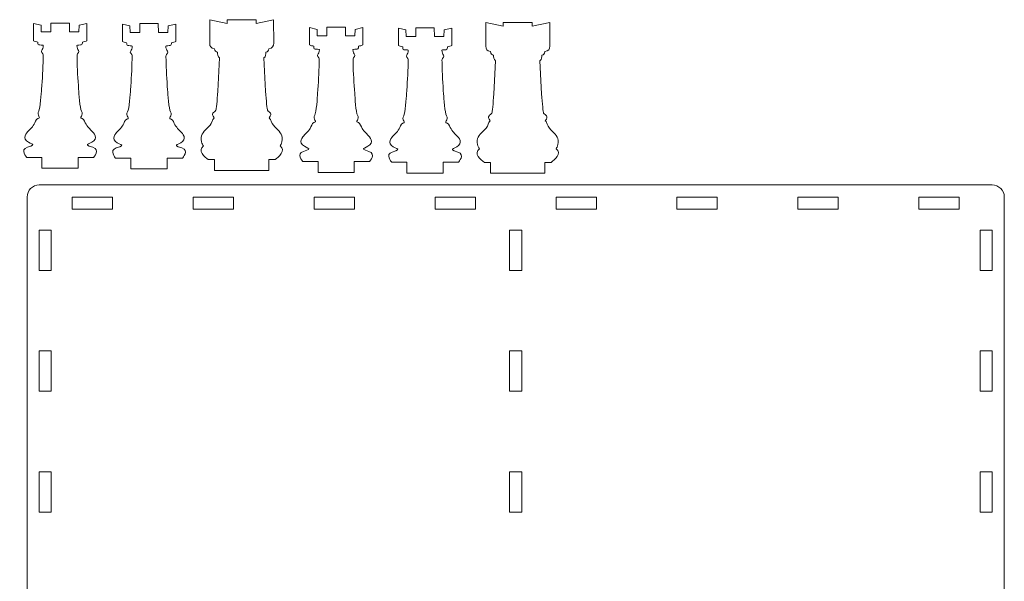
# Model space of a CAD drawing. Header units: centimetres. Extents: x -35.3 to 32, y -35 to 36.2.
# Tile 22 of 54: x -35.3 to -10.9, y 21.1 to 35. Entities that reach past the tile are written whole.
import ezdxf

# ---------------------------------------------------------------- set-up
doc = ezdxf.new("R2010")
doc.units = ezdxf.units.CM
doc.header["$MEASUREMENT"] = 0
doc.layers.add('Layer 1', color=7, linetype='Continuous')

msp = doc.modelspace()

# ---------------------------------------------------------------- linework, layer by layer
at = {"layer": 'Layer 1', "lineweight": 9}
for points, knots in [([(-35.11033, 31.60344), (-35.11425, 31.60561), (-35.28484, 31.79616), (-35.09522, 31.85459), (-35.09522, 31.85459), (-34.78928, 31.94675), (-35.08542, 31.91863), (-35.14805, 32.05944), (-35.14805, 32.05944), (-35.17191, 32.11311), (-35.14212, 32.17047), (-35.10971, 32.21323), (-35.10971, 32.21323), (-35.0514, 32.29016), (-34.97899, 32.33891), (-34.92605, 32.42692), (-34.92605, 32.42692), (-34.90048, 32.46954), (-34.88364, 32.55315), (-34.83349, 32.56857), (-34.83349, 32.56857), (-34.78949, 32.58222), (-34.7883, 32.58852), (-34.80922, 32.62752), (-34.80922, 32.62752), (-34.82712, 32.66186), (-34.84691, 32.7026), (-34.8131, 32.75402), (-34.8131, 32.75402), (-34.77335, 32.81453), (-34.74871, 33.20333), (-34.74198, 33.29465), (-34.74198, 33.29465), (-34.72339, 33.54692), (-34.70725, 33.80387), (-34.70391, 34.05652), (-34.70391, 34.05652), (-34.7034, 34.0957), (-34.69686, 34.16253), (-34.71308, 34.17838), (-34.71308, 34.17838), (-34.79724, 34.26331), (-34.69896, 34.2448), (-34.69902, 34.38204), (-34.69902, 34.38204), (-34.69902, 34.39005), (-34.79454, 34.39502), (-34.80664, 34.39516), (-34.80664, 34.39516), (-34.83684, 34.39545), (-34.8374, 34.44569), (-34.83781, 34.46764), (-34.83781, 34.46764), (-34.86255, 34.47224), (-34.933, 34.47971), (-34.94467, 34.50081), (-34.94467, 34.50081), (-34.94385, 34.64358), (-34.94356, 34.78638), (-34.94304, 34.92915), (-34.94304, 34.92915), (-34.94304, 34.92915), (-34.7557, 34.88363), (-34.7557, 34.88363), (-34.7557, 34.88363), (-34.7557, 34.88363), (-34.75005, 34.72405), (-34.75005, 34.72405), (-34.75005, 34.72405), (-34.75005, 34.72405), (-34.51446, 34.72426), (-34.51446, 34.72426), (-34.51446, 34.72426), (-34.51446, 34.72426), (-34.51197, 34.94009), (-34.51197, 34.94009), (-34.51197, 34.94009), (-34.51197, 34.94009), (-34.05267, 34.94009), (-34.05267, 34.94009), (-34.05267, 34.94009), (-34.05267, 34.94009), (-34.05018, 34.72426), (-34.05018, 34.72426), (-34.05018, 34.72426), (-34.05018, 34.72426), (-33.81459, 34.72405), (-33.81459, 34.72405), (-33.81459, 34.72405), (-33.81459, 34.72405), (-33.80894, 34.88363), (-33.80894, 34.88363), (-33.80894, 34.88363), (-33.80894, 34.88363), (-33.62159, 34.92915), (-33.62159, 34.92915), (-33.62159, 34.92915), (-33.62108, 34.78638), (-33.62079, 34.64358), (-33.61996, 34.50081), (-33.61996, 34.50081), (-33.63164, 34.47971), (-33.70209, 34.47224), (-33.72683, 34.46764), (-33.72683, 34.46764), (-33.72723, 34.44569), (-33.72779, 34.39545), (-33.758, 34.39516), (-33.758, 34.39516), (-33.77009, 34.39502), (-33.86562, 34.39005), (-33.86562, 34.38204), (-33.86562, 34.38204), (-33.86567, 34.2448), (-33.76739, 34.26331), (-33.85156, 34.17838), (-33.85156, 34.17838), (-33.86778, 34.16253), (-33.86124, 34.0957), (-33.86072, 34.05652), (-33.86072, 34.05652), (-33.85738, 33.80387), (-33.84125, 33.54692), (-33.82266, 33.29465), (-33.82266, 33.29465), (-33.81593, 33.20333), (-33.79129, 32.81453), (-33.75153, 32.75402), (-33.75153, 32.75402), (-33.71773, 32.7026), (-33.73751, 32.66186), (-33.75541, 32.62752), (-33.75541, 32.62752), (-33.77634, 32.58852), (-33.77515, 32.58222), (-33.73115, 32.56857), (-33.73115, 32.56857), (-33.681, 32.55315), (-33.66415, 32.46954), (-33.63858, 32.42692), (-33.63858, 32.42692), (-33.58565, 32.33891), (-33.51323, 32.29016), (-33.45493, 32.21323), (-33.45493, 32.21323), (-33.42252, 32.17047), (-33.39273, 32.11311), (-33.41659, 32.05944), (-33.41659, 32.05944), (-33.47922, 31.91863), (-33.77536, 31.94675), (-33.46942, 31.85459), (-33.46942, 31.85459), (-33.28143, 31.79096), (-33.45038, 31.60561), (-33.45429, 31.60344), (-33.45429, 31.60344), (-33.45429, 31.60344), (-33.83231, 31.60344), (-33.83231, 31.60344), (-33.83231, 31.60344), (-33.83231, 31.60344), (-33.83231, 31.33344), (-33.83231, 31.33344), (-33.83231, 31.33344), (-33.83231, 31.33344), (-34.73231, 31.33344), (-34.73231, 31.33344), (-34.73231, 31.33344), (-34.73231, 31.33344), (-34.73231, 31.60344), (-34.73231, 31.60344), (-34.73231, 31.60344), (-34.73231, 31.60344), (-35.11033, 31.60344), (-35.11033, 31.60344)], [0, 0, 0, 0, 0.02222222, 0.02222222, 0.02222222, 0.02222222, 0.04444444, 0.04444444, 0.04444444, 0.04444444, 0.06666667, 0.06666667, 0.06666667, 0.06666667, 0.08888889, 0.08888889, 0.08888889, 0.08888889, 0.11111111, 0.11111111, 0.11111111, 0.11111111, 0.13333333, 0.13333333, 0.13333333, 0.13333333, 0.15555556, 0.15555556, 0.15555556, 0.15555556, 0.17777778, 0.17777778, 0.17777778, 0.17777778, 0.2, 0.2, 0.2, 0.2, 0.22222222, 0.22222222, 0.22222222, 0.22222222, 0.24444444, 0.24444444, 0.24444444, 0.24444444, 0.26666667, 0.26666667, 0.26666667, 0.26666667, 0.28888889, 0.28888889, 0.28888889, 0.28888889, 0.31111111, 0.31111111, 0.31111111, 0.31111111, 0.33333333, 0.33333333, 0.33333333, 0.33333333, 0.35555556, 0.35555556, 0.35555556, 0.35555556, 0.37777778, 0.37777778, 0.37777778, 0.37777778, 0.4, 0.4, 0.4, 0.4, 0.42222222, 0.42222222, 0.42222222, 0.42222222, 0.44444444, 0.44444444, 0.44444444, 0.44444444, 0.46666667, 0.46666667, 0.46666667, 0.46666667, 0.48888889, 0.48888889, 0.48888889, 0.48888889, 0.51111111, 0.51111111, 0.51111111, 0.51111111, 0.53333333, 0.53333333, 0.53333333, 0.53333333, 0.55555556, 0.55555556, 0.55555556, 0.55555556, 0.57777778, 0.57777778, 0.57777778, 0.57777778, 0.6, 0.6, 0.6, 0.6, 0.62222222, 0.62222222, 0.62222222, 0.62222222, 0.64444444, 0.64444444, 0.64444444, 0.64444444, 0.66666667, 0.66666667, 0.66666667, 0.66666667, 0.68888889, 0.68888889, 0.68888889, 0.68888889, 0.71111111, 0.71111111, 0.71111111, 0.71111111, 0.73333333, 0.73333333, 0.73333333, 0.73333333, 0.75555556, 0.75555556, 0.75555556, 0.75555556, 0.77777778, 0.77777778, 0.77777778, 0.77777778, 0.8, 0.8, 0.8, 0.8, 0.82222222, 0.82222222, 0.82222222, 0.82222222, 0.84444444, 0.84444444, 0.84444444, 0.84444444, 0.86666667, 0.86666667, 0.86666667, 0.86666667, 0.88888889, 0.88888889, 0.88888889, 0.88888889, 0.91111111, 0.91111111, 0.91111111, 0.91111111, 0.93333333, 0.93333333, 0.93333333, 0.93333333, 0.95555556, 0.95555556, 0.95555556, 0.95555556, 1, 1, 1, 1]), ([(-30.72781, 31.89084), (-30.74677, 31.91468), (-30.76246, 31.94692), (-30.77392, 31.9943), (-30.77392, 31.9943), (-30.81183, 32.15094), (-30.73297, 32.22872), (-30.64035, 32.32004), (-30.64035, 32.32004), (-30.58357, 32.37603), (-30.53449, 32.42498), (-30.50808, 32.50193), (-30.50808, 32.50193), (-30.49742, 32.53299), (-30.48974, 32.55531), (-30.46138, 32.58394), (-30.46138, 32.58394), (-30.55253, 32.71492), (-30.4602, 32.71183), (-30.41887, 32.77491), (-30.41887, 32.77491), (-30.40715, 32.79274), (-30.38779, 33.00447), (-30.3695, 33.25237), (-30.3695, 33.25237), (-30.3695, 33.25237), (-30.32984, 34.07421), (-30.32984, 34.07421), (-30.32984, 34.07421), (-30.37304, 34.11193), (-30.37891, 34.16125), (-30.37832, 34.21578), (-30.37832, 34.21578), (-30.41852, 34.22297), (-30.4419, 34.24325), (-30.45409, 34.30271), (-30.45409, 34.30271), (-30.53965, 34.3164), (-30.56879, 34.35579), (-30.57223, 34.43807), (-30.57223, 34.43807), (-30.57223, 34.43807), (-30.57, 35.02248), (-30.57, 35.02248), (-30.57, 35.02248), (-30.57, 35.02248), (-30.13802, 34.92907), (-30.13802, 34.92907), (-30.13802, 34.92907), (-30.13802, 34.92907), (-30.13797, 35.02106), (-30.13797, 35.02106), (-30.13797, 35.02106), (-30.13797, 35.02106), (-29.41758, 35.02106), (-29.41758, 35.02106), (-29.41758, 35.02106), (-29.41758, 35.02106), (-29.41753, 34.92907), (-29.41753, 34.92907), (-29.41753, 34.92907), (-29.41753, 34.92907), (-28.98556, 35.02248), (-28.98556, 35.02248), (-28.98556, 35.02248), (-28.98556, 35.02248), (-28.98333, 34.43807), (-28.98333, 34.43807), (-28.98333, 34.43807), (-28.98301, 34.36441), (-29.01602, 34.31638), (-29.10146, 34.30271), (-29.10146, 34.30271), (-29.11364, 34.24325), (-29.13702, 34.22298), (-29.17723, 34.21578), (-29.17723, 34.21578), (-29.17665, 34.16125), (-29.1825, 34.11192), (-29.22572, 34.07421), (-29.22572, 34.07421), (-29.22572, 34.07421), (-29.18605, 33.25237), (-29.18605, 33.25237), (-29.18605, 33.25237), (-29.16776, 33.00447), (-29.1484, 32.79274), (-29.13668, 32.77491), (-29.13668, 32.77491), (-29.09552, 32.71192), (-29.00296, 32.71502), (-29.09417, 32.58394), (-29.09417, 32.58394), (-29.06581, 32.55531), (-29.05814, 32.53299), (-29.04747, 32.50193), (-29.04747, 32.50193), (-29.02106, 32.42498), (-28.97198, 32.37603), (-28.9152, 32.32004), (-28.9152, 32.32004), (-28.82258, 32.22872), (-28.74372, 32.15094), (-28.78163, 31.9943), (-28.78163, 31.9943), (-28.79309, 31.94692), (-28.80877, 31.91468), (-28.82774, 31.89084), (-28.82774, 31.89084), (-28.67308, 31.77522), (-28.85808, 31.60923), (-28.94976, 31.55221), (-28.94976, 31.55221), (-28.94976, 31.55221), (-29.10278, 31.55221), (-29.10278, 31.55221), (-29.10278, 31.55221), (-29.10278, 31.55221), (-29.10278, 31.2822), (-29.10278, 31.2822), (-29.10278, 31.2822), (-29.10278, 31.2822), (-30.45278, 31.2822), (-30.45278, 31.2822), (-30.45278, 31.2822), (-30.45278, 31.2822), (-30.45278, 31.55221), (-30.45278, 31.55221), (-30.45278, 31.55221), (-30.45278, 31.55221), (-30.60579, 31.55221), (-30.60579, 31.55221), (-30.60579, 31.55221), (-30.6975, 31.60927), (-30.88226, 31.7754), (-30.72781, 31.89084)], [0, 0, 0, 0, 0.02857143, 0.02857143, 0.02857143, 0.02857143, 0.05714286, 0.05714286, 0.05714286, 0.05714286, 0.08571429, 0.08571429, 0.08571429, 0.08571429, 0.11428571, 0.11428571, 0.11428571, 0.11428571, 0.14285714, 0.14285714, 0.14285714, 0.14285714, 0.17142857, 0.17142857, 0.17142857, 0.17142857, 0.2, 0.2, 0.2, 0.2, 0.22857143, 0.22857143, 0.22857143, 0.22857143, 0.25714286, 0.25714286, 0.25714286, 0.25714286, 0.28571429, 0.28571429, 0.28571429, 0.28571429, 0.31428571, 0.31428571, 0.31428571, 0.31428571, 0.34285714, 0.34285714, 0.34285714, 0.34285714, 0.37142857, 0.37142857, 0.37142857, 0.37142857, 0.4, 0.4, 0.4, 0.4, 0.42857143, 0.42857143, 0.42857143, 0.42857143, 0.45714286, 0.45714286, 0.45714286, 0.45714286, 0.48571429, 0.48571429, 0.48571429, 0.48571429, 0.51428571, 0.51428571, 0.51428571, 0.51428571, 0.54285714, 0.54285714, 0.54285714, 0.54285714, 0.57142857, 0.57142857, 0.57142857, 0.57142857, 0.6, 0.6, 0.6, 0.6, 0.62857143, 0.62857143, 0.62857143, 0.62857143, 0.65714286, 0.65714286, 0.65714286, 0.65714286, 0.68571429, 0.68571429, 0.68571429, 0.68571429, 0.71428571, 0.71428571, 0.71428571, 0.71428571, 0.74285714, 0.74285714, 0.74285714, 0.74285714, 0.77142857, 0.77142857, 0.77142857, 0.77142857, 0.8, 0.8, 0.8, 0.8, 0.82857143, 0.82857143, 0.82857143, 0.82857143, 0.85714286, 0.85714286, 0.85714286, 0.85714286, 0.88571429, 0.88571429, 0.88571429, 0.88571429, 0.91428571, 0.91428571, 0.91428571, 0.91428571, 0.94285714, 0.94285714, 0.94285714, 0.94285714, 1, 1, 1, 1]), ([(-23.88062, 31.81986), (-23.89958, 31.8437), (-23.91527, 31.87594), (-23.92673, 31.92332), (-23.92673, 31.92332), (-23.96464, 32.07996), (-23.88578, 32.15774), (-23.79316, 32.24906), (-23.79316, 32.24906), (-23.73638, 32.30505), (-23.6873, 32.354), (-23.66089, 32.43095), (-23.66089, 32.43095), (-23.65023, 32.46201), (-23.64255, 32.48433), (-23.61419, 32.51296), (-23.61419, 32.51296), (-23.70534, 32.64394), (-23.61301, 32.64085), (-23.57168, 32.70393), (-23.57168, 32.70393), (-23.55996, 32.72176), (-23.5406, 32.93349), (-23.52231, 33.18139), (-23.52231, 33.18139), (-23.52231, 33.18139), (-23.48265, 34.00323), (-23.48265, 34.00323), (-23.48265, 34.00323), (-23.52585, 34.04095), (-23.53172, 34.09027), (-23.53113, 34.1448), (-23.53113, 34.1448), (-23.57133, 34.15199), (-23.59471, 34.17227), (-23.6069, 34.23173), (-23.6069, 34.23173), (-23.69246, 34.24542), (-23.7216, 34.28481), (-23.72504, 34.36709), (-23.72504, 34.36709), (-23.72504, 34.36709), (-23.72281, 34.9515), (-23.72281, 34.9515), (-23.72281, 34.9515), (-23.72281, 34.9515), (-23.29083, 34.85809), (-23.29083, 34.85809), (-23.29083, 34.85809), (-23.29083, 34.85809), (-23.29078, 34.95008), (-23.29078, 34.95008), (-23.29078, 34.95008), (-23.29078, 34.95008), (-22.57039, 34.95008), (-22.57039, 34.95008), (-22.57039, 34.95008), (-22.57039, 34.95008), (-22.57034, 34.85809), (-22.57034, 34.85809), (-22.57034, 34.85809), (-22.57034, 34.85809), (-22.13837, 34.9515), (-22.13837, 34.9515), (-22.13837, 34.9515), (-22.13837, 34.9515), (-22.13614, 34.36709), (-22.13614, 34.36709), (-22.13614, 34.36709), (-22.13582, 34.29343), (-22.16883, 34.2454), (-22.25427, 34.23173), (-22.25427, 34.23173), (-22.26645, 34.17227), (-22.28983, 34.152), (-22.33004, 34.1448), (-22.33004, 34.1448), (-22.32946, 34.09027), (-22.33531, 34.04094), (-22.37853, 34.00323), (-22.37853, 34.00323), (-22.37853, 34.00323), (-22.33886, 33.18139), (-22.33886, 33.18139), (-22.33886, 33.18139), (-22.32057, 32.93349), (-22.30121, 32.72176), (-22.28949, 32.70393), (-22.28949, 32.70393), (-22.24833, 32.64094), (-22.15577, 32.64404), (-22.24698, 32.51296), (-22.24698, 32.51296), (-22.21862, 32.48433), (-22.21095, 32.46201), (-22.20028, 32.43095), (-22.20028, 32.43095), (-22.17387, 32.354), (-22.12479, 32.30505), (-22.06801, 32.24906), (-22.06801, 32.24906), (-21.97539, 32.15774), (-21.89653, 32.07996), (-21.93444, 31.92332), (-21.93444, 31.92332), (-21.9459, 31.87594), (-21.96158, 31.8437), (-21.98055, 31.81986), (-21.98055, 31.81986), (-21.82589, 31.70424), (-22.01089, 31.53825), (-22.10257, 31.48123), (-22.10257, 31.48123), (-22.10257, 31.48123), (-22.25559, 31.48123), (-22.25559, 31.48123), (-22.25559, 31.48123), (-22.25559, 31.48123), (-22.25559, 31.21122), (-22.25559, 31.21122), (-22.25559, 31.21122), (-22.25559, 31.21122), (-23.60559, 31.21122), (-23.60559, 31.21122), (-23.60559, 31.21122), (-23.60559, 31.21122), (-23.60559, 31.48123), (-23.60559, 31.48123), (-23.60559, 31.48123), (-23.60559, 31.48123), (-23.7586, 31.48123), (-23.7586, 31.48123), (-23.7586, 31.48123), (-23.85031, 31.53829), (-24.03507, 31.70442), (-23.88062, 31.81986)], [0, 0, 0, 0, 0.02857143, 0.02857143, 0.02857143, 0.02857143, 0.05714286, 0.05714286, 0.05714286, 0.05714286, 0.08571429, 0.08571429, 0.08571429, 0.08571429, 0.11428571, 0.11428571, 0.11428571, 0.11428571, 0.14285714, 0.14285714, 0.14285714, 0.14285714, 0.17142857, 0.17142857, 0.17142857, 0.17142857, 0.2, 0.2, 0.2, 0.2, 0.22857143, 0.22857143, 0.22857143, 0.22857143, 0.25714286, 0.25714286, 0.25714286, 0.25714286, 0.28571429, 0.28571429, 0.28571429, 0.28571429, 0.31428571, 0.31428571, 0.31428571, 0.31428571, 0.34285714, 0.34285714, 0.34285714, 0.34285714, 0.37142857, 0.37142857, 0.37142857, 0.37142857, 0.4, 0.4, 0.4, 0.4, 0.42857143, 0.42857143, 0.42857143, 0.42857143, 0.45714286, 0.45714286, 0.45714286, 0.45714286, 0.48571429, 0.48571429, 0.48571429, 0.48571429, 0.51428571, 0.51428571, 0.51428571, 0.51428571, 0.54285714, 0.54285714, 0.54285714, 0.54285714, 0.57142857, 0.57142857, 0.57142857, 0.57142857, 0.6, 0.6, 0.6, 0.6, 0.62857143, 0.62857143, 0.62857143, 0.62857143, 0.65714286, 0.65714286, 0.65714286, 0.65714286, 0.68571429, 0.68571429, 0.68571429, 0.68571429, 0.71428571, 0.71428571, 0.71428571, 0.71428571, 0.74285714, 0.74285714, 0.74285714, 0.74285714, 0.77142857, 0.77142857, 0.77142857, 0.77142857, 0.8, 0.8, 0.8, 0.8, 0.82857143, 0.82857143, 0.82857143, 0.82857143, 0.85714286, 0.85714286, 0.85714286, 0.85714286, 0.88571429, 0.88571429, 0.88571429, 0.88571429, 0.91428571, 0.91428571, 0.91428571, 0.91428571, 0.94285714, 0.94285714, 0.94285714, 0.94285714, 1, 1, 1, 1]), ([(-32.90436, 31.58753), (-32.90828, 31.5897), (-33.07887, 31.78025), (-32.88925, 31.83868), (-32.88925, 31.83868), (-32.58331, 31.93083), (-32.87944, 31.90272), (-32.94208, 32.04353), (-32.94208, 32.04353), (-32.96593, 32.0972), (-32.93614, 32.15456), (-32.90374, 32.19731), (-32.90374, 32.19731), (-32.84543, 32.27425), (-32.77302, 32.323), (-32.72008, 32.41101), (-32.72008, 32.41101), (-32.69451, 32.45363), (-32.67766, 32.53724), (-32.62752, 32.55266), (-32.62752, 32.55266), (-32.58352, 32.56631), (-32.58233, 32.57261), (-32.60325, 32.61161), (-32.60325, 32.61161), (-32.62115, 32.64595), (-32.64094, 32.68669), (-32.60713, 32.73811), (-32.60713, 32.73811), (-32.56738, 32.79861), (-32.54274, 33.18742), (-32.536, 33.27874), (-32.536, 33.27874), (-32.51742, 33.53101), (-32.50128, 33.78796), (-32.49794, 34.04061), (-32.49794, 34.04061), (-32.49743, 34.07979), (-32.49089, 34.14661), (-32.50711, 34.16246), (-32.50711, 34.16246), (-32.59127, 34.2474), (-32.49299, 34.22889), (-32.49305, 34.36612), (-32.49305, 34.36612), (-32.49305, 34.37413), (-32.58857, 34.37911), (-32.60067, 34.37925), (-32.60067, 34.37925), (-32.63087, 34.37953), (-32.63143, 34.42978), (-32.63184, 34.45172), (-32.63184, 34.45172), (-32.65658, 34.45633), (-32.72703, 34.4638), (-32.7387, 34.4849), (-32.7387, 34.4849), (-32.73787, 34.62766), (-32.73759, 34.77047), (-32.73707, 34.91323), (-32.73707, 34.91323), (-32.73707, 34.91323), (-32.54973, 34.86772), (-32.54973, 34.86772), (-32.54973, 34.86772), (-32.54973, 34.86772), (-32.54408, 34.70813), (-32.54408, 34.70813), (-32.54408, 34.70813), (-32.54408, 34.70813), (-32.30848, 34.70835), (-32.30848, 34.70835), (-32.30848, 34.70835), (-32.30848, 34.70835), (-32.306, 34.92418), (-32.306, 34.92418), (-32.306, 34.92418), (-32.306, 34.92418), (-31.84669, 34.92418), (-31.84669, 34.92418), (-31.84669, 34.92418), (-31.84669, 34.92418), (-31.84421, 34.70835), (-31.84421, 34.70835), (-31.84421, 34.70835), (-31.84421, 34.70835), (-31.60862, 34.70813), (-31.60862, 34.70813), (-31.60862, 34.70813), (-31.60862, 34.70813), (-31.60297, 34.86772), (-31.60297, 34.86772), (-31.60297, 34.86772), (-31.60297, 34.86772), (-31.41562, 34.91323), (-31.41562, 34.91323), (-31.41562, 34.91323), (-31.41511, 34.77047), (-31.41482, 34.62766), (-31.41399, 34.4849), (-31.41399, 34.4849), (-31.42567, 34.4638), (-31.49612, 34.45633), (-31.52086, 34.45172), (-31.52086, 34.45172), (-31.52126, 34.42978), (-31.52182, 34.37953), (-31.55203, 34.37925), (-31.55203, 34.37925), (-31.56412, 34.37911), (-31.65965, 34.37413), (-31.65965, 34.36612), (-31.65965, 34.36612), (-31.6597, 34.22889), (-31.56142, 34.2474), (-31.64559, 34.16246), (-31.64559, 34.16246), (-31.66181, 34.14661), (-31.65526, 34.07979), (-31.65475, 34.04061), (-31.65475, 34.04061), (-31.65141, 33.78796), (-31.63528, 33.53101), (-31.61669, 33.27874), (-31.61669, 33.27874), (-31.60996, 33.18742), (-31.58532, 32.79861), (-31.54556, 32.73811), (-31.54556, 32.73811), (-31.51176, 32.68669), (-31.53154, 32.64595), (-31.54944, 32.61161), (-31.54944, 32.61161), (-31.57037, 32.57261), (-31.56918, 32.56631), (-31.52518, 32.55266), (-31.52518, 32.55266), (-31.47503, 32.53724), (-31.45818, 32.45363), (-31.43261, 32.41101), (-31.43261, 32.41101), (-31.37968, 32.323), (-31.30726, 32.27425), (-31.24896, 32.19731), (-31.24896, 32.19731), (-31.21655, 32.15456), (-31.18676, 32.0972), (-31.21062, 32.04353), (-31.21062, 32.04353), (-31.27325, 31.90272), (-31.56939, 31.93083), (-31.26345, 31.83868), (-31.26345, 31.83868), (-31.07546, 31.77505), (-31.24441, 31.5897), (-31.24832, 31.58753), (-31.24832, 31.58753), (-31.24832, 31.58753), (-31.62634, 31.58753), (-31.62634, 31.58753), (-31.62634, 31.58753), (-31.62634, 31.58753), (-31.62634, 31.31753), (-31.62634, 31.31753), (-31.62634, 31.31753), (-31.62634, 31.31753), (-32.52634, 31.31753), (-32.52634, 31.31753), (-32.52634, 31.31753), (-32.52634, 31.31753), (-32.52634, 31.58753), (-32.52634, 31.58753), (-32.52634, 31.58753), (-32.52634, 31.58753), (-32.90436, 31.58753), (-32.90436, 31.58753)], [0, 0, 0, 0, 0.02222222, 0.02222222, 0.02222222, 0.02222222, 0.04444444, 0.04444444, 0.04444444, 0.04444444, 0.06666667, 0.06666667, 0.06666667, 0.06666667, 0.08888889, 0.08888889, 0.08888889, 0.08888889, 0.11111111, 0.11111111, 0.11111111, 0.11111111, 0.13333333, 0.13333333, 0.13333333, 0.13333333, 0.15555556, 0.15555556, 0.15555556, 0.15555556, 0.17777778, 0.17777778, 0.17777778, 0.17777778, 0.2, 0.2, 0.2, 0.2, 0.22222222, 0.22222222, 0.22222222, 0.22222222, 0.24444444, 0.24444444, 0.24444444, 0.24444444, 0.26666667, 0.26666667, 0.26666667, 0.26666667, 0.28888889, 0.28888889, 0.28888889, 0.28888889, 0.31111111, 0.31111111, 0.31111111, 0.31111111, 0.33333333, 0.33333333, 0.33333333, 0.33333333, 0.35555556, 0.35555556, 0.35555556, 0.35555556, 0.37777778, 0.37777778, 0.37777778, 0.37777778, 0.4, 0.4, 0.4, 0.4, 0.42222222, 0.42222222, 0.42222222, 0.42222222, 0.44444444, 0.44444444, 0.44444444, 0.44444444, 0.46666667, 0.46666667, 0.46666667, 0.46666667, 0.48888889, 0.48888889, 0.48888889, 0.48888889, 0.51111111, 0.51111111, 0.51111111, 0.51111111, 0.53333333, 0.53333333, 0.53333333, 0.53333333, 0.55555556, 0.55555556, 0.55555556, 0.55555556, 0.57777778, 0.57777778, 0.57777778, 0.57777778, 0.6, 0.6, 0.6, 0.6, 0.62222222, 0.62222222, 0.62222222, 0.62222222, 0.64444444, 0.64444444, 0.64444444, 0.64444444, 0.66666667, 0.66666667, 0.66666667, 0.66666667, 0.68888889, 0.68888889, 0.68888889, 0.68888889, 0.71111111, 0.71111111, 0.71111111, 0.71111111, 0.73333333, 0.73333333, 0.73333333, 0.73333333, 0.75555556, 0.75555556, 0.75555556, 0.75555556, 0.77777778, 0.77777778, 0.77777778, 0.77777778, 0.8, 0.8, 0.8, 0.8, 0.82222222, 0.82222222, 0.82222222, 0.82222222, 0.84444444, 0.84444444, 0.84444444, 0.84444444, 0.86666667, 0.86666667, 0.86666667, 0.86666667, 0.88888889, 0.88888889, 0.88888889, 0.88888889, 0.91111111, 0.91111111, 0.91111111, 0.91111111, 0.93333333, 0.93333333, 0.93333333, 0.93333333, 0.95555556, 0.95555556, 0.95555556, 0.95555556, 1, 1, 1, 1]), ([(-28.26314, 31.50246), (-28.26706, 31.50463), (-28.43765, 31.69518), (-28.24803, 31.75361), (-28.24803, 31.75361), (-27.94209, 31.84577), (-28.23823, 31.81765), (-28.30086, 31.95846), (-28.30086, 31.95846), (-28.32472, 32.01213), (-28.29493, 32.06949), (-28.26252, 32.11225), (-28.26252, 32.11225), (-28.20421, 32.18918), (-28.1318, 32.23793), (-28.07886, 32.32594), (-28.07886, 32.32594), (-28.05329, 32.36856), (-28.03645, 32.45217), (-27.9863, 32.46759), (-27.9863, 32.46759), (-27.9423, 32.48124), (-27.94111, 32.48754), (-27.96203, 32.52654), (-27.96203, 32.52654), (-27.97993, 32.56088), (-27.99972, 32.60162), (-27.96591, 32.65304), (-27.96591, 32.65304), (-27.92616, 32.71355), (-27.90152, 33.10235), (-27.89479, 33.19367), (-27.89479, 33.19367), (-27.8762, 33.44594), (-27.86006, 33.70289), (-27.85672, 33.95554), (-27.85672, 33.95554), (-27.85621, 33.99472), (-27.84967, 34.06155), (-27.86589, 34.0774), (-27.86589, 34.0774), (-27.95005, 34.16233), (-27.85177, 34.14382), (-27.85183, 34.28106), (-27.85183, 34.28106), (-27.85183, 34.28907), (-27.94735, 34.29404), (-27.95945, 34.29418), (-27.95945, 34.29418), (-27.98965, 34.29447), (-27.99021, 34.34471), (-27.99062, 34.36666), (-27.99062, 34.36666), (-28.01536, 34.37126), (-28.08581, 34.37873), (-28.09748, 34.39983), (-28.09748, 34.39983), (-28.09666, 34.5426), (-28.09637, 34.6854), (-28.09585, 34.82817), (-28.09585, 34.82817), (-28.09585, 34.82817), (-27.90851, 34.78265), (-27.90851, 34.78265), (-27.90851, 34.78265), (-27.90851, 34.78265), (-27.90286, 34.62307), (-27.90286, 34.62307), (-27.90286, 34.62307), (-27.90286, 34.62307), (-27.66727, 34.62328), (-27.66727, 34.62328), (-27.66727, 34.62328), (-27.66727, 34.62328), (-27.66478, 34.83911), (-27.66478, 34.83911), (-27.66478, 34.83911), (-27.66478, 34.83911), (-27.20548, 34.83911), (-27.20548, 34.83911), (-27.20548, 34.83911), (-27.20548, 34.83911), (-27.20299, 34.62328), (-27.20299, 34.62328), (-27.20299, 34.62328), (-27.20299, 34.62328), (-26.9674, 34.62307), (-26.9674, 34.62307), (-26.9674, 34.62307), (-26.9674, 34.62307), (-26.96175, 34.78265), (-26.96175, 34.78265), (-26.96175, 34.78265), (-26.96175, 34.78265), (-26.7744, 34.82817), (-26.7744, 34.82817), (-26.7744, 34.82817), (-26.77389, 34.6854), (-26.7736, 34.5426), (-26.77277, 34.39983), (-26.77277, 34.39983), (-26.78445, 34.37873), (-26.8549, 34.37126), (-26.87964, 34.36666), (-26.87964, 34.36666), (-26.88004, 34.34471), (-26.8806, 34.29447), (-26.91081, 34.29418), (-26.91081, 34.29418), (-26.9229, 34.29404), (-27.01843, 34.28907), (-27.01843, 34.28106), (-27.01843, 34.28106), (-27.01848, 34.14382), (-26.9202, 34.16233), (-27.00437, 34.0774), (-27.00437, 34.0774), (-27.02059, 34.06155), (-27.01405, 33.99472), (-27.01353, 33.95554), (-27.01353, 33.95554), (-27.01019, 33.70289), (-26.99406, 33.44594), (-26.97547, 33.19367), (-26.97547, 33.19367), (-26.96874, 33.10235), (-26.9441, 32.71355), (-26.90434, 32.65304), (-26.90434, 32.65304), (-26.87054, 32.60162), (-26.89032, 32.56088), (-26.90822, 32.52654), (-26.90822, 32.52654), (-26.92915, 32.48754), (-26.92796, 32.48124), (-26.88396, 32.46759), (-26.88396, 32.46759), (-26.83381, 32.45217), (-26.81696, 32.36856), (-26.79139, 32.32594), (-26.79139, 32.32594), (-26.73846, 32.23793), (-26.66604, 32.18918), (-26.60774, 32.11225), (-26.60774, 32.11225), (-26.57533, 32.06949), (-26.54554, 32.01213), (-26.5694, 31.95846), (-26.5694, 31.95846), (-26.63203, 31.81765), (-26.92817, 31.84577), (-26.62223, 31.75361), (-26.62223, 31.75361), (-26.43424, 31.68998), (-26.60319, 31.50463), (-26.6071, 31.50246), (-26.6071, 31.50246), (-26.6071, 31.50246), (-26.98512, 31.50246), (-26.98512, 31.50246), (-26.98512, 31.50246), (-26.98512, 31.50246), (-26.98512, 31.23246), (-26.98512, 31.23246), (-26.98512, 31.23246), (-26.98512, 31.23246), (-27.88512, 31.23246), (-27.88512, 31.23246), (-27.88512, 31.23246), (-27.88512, 31.23246), (-27.88512, 31.50246), (-27.88512, 31.50246), (-27.88512, 31.50246), (-27.88512, 31.50246), (-28.26314, 31.50246), (-28.26314, 31.50246)], [0, 0, 0, 0, 0.02222222, 0.02222222, 0.02222222, 0.02222222, 0.04444444, 0.04444444, 0.04444444, 0.04444444, 0.06666667, 0.06666667, 0.06666667, 0.06666667, 0.08888889, 0.08888889, 0.08888889, 0.08888889, 0.11111111, 0.11111111, 0.11111111, 0.11111111, 0.13333333, 0.13333333, 0.13333333, 0.13333333, 0.15555556, 0.15555556, 0.15555556, 0.15555556, 0.17777778, 0.17777778, 0.17777778, 0.17777778, 0.2, 0.2, 0.2, 0.2, 0.22222222, 0.22222222, 0.22222222, 0.22222222, 0.24444444, 0.24444444, 0.24444444, 0.24444444, 0.26666667, 0.26666667, 0.26666667, 0.26666667, 0.28888889, 0.28888889, 0.28888889, 0.28888889, 0.31111111, 0.31111111, 0.31111111, 0.31111111, 0.33333333, 0.33333333, 0.33333333, 0.33333333, 0.35555556, 0.35555556, 0.35555556, 0.35555556, 0.37777778, 0.37777778, 0.37777778, 0.37777778, 0.4, 0.4, 0.4, 0.4, 0.42222222, 0.42222222, 0.42222222, 0.42222222, 0.44444444, 0.44444444, 0.44444444, 0.44444444, 0.46666667, 0.46666667, 0.46666667, 0.46666667, 0.48888889, 0.48888889, 0.48888889, 0.48888889, 0.51111111, 0.51111111, 0.51111111, 0.51111111, 0.53333333, 0.53333333, 0.53333333, 0.53333333, 0.55555556, 0.55555556, 0.55555556, 0.55555556, 0.57777778, 0.57777778, 0.57777778, 0.57777778, 0.6, 0.6, 0.6, 0.6, 0.62222222, 0.62222222, 0.62222222, 0.62222222, 0.64444444, 0.64444444, 0.64444444, 0.64444444, 0.66666667, 0.66666667, 0.66666667, 0.66666667, 0.68888889, 0.68888889, 0.68888889, 0.68888889, 0.71111111, 0.71111111, 0.71111111, 0.71111111, 0.73333333, 0.73333333, 0.73333333, 0.73333333, 0.75555556, 0.75555556, 0.75555556, 0.75555556, 0.77777778, 0.77777778, 0.77777778, 0.77777778, 0.8, 0.8, 0.8, 0.8, 0.82222222, 0.82222222, 0.82222222, 0.82222222, 0.84444444, 0.84444444, 0.84444444, 0.84444444, 0.86666667, 0.86666667, 0.86666667, 0.86666667, 0.88888889, 0.88888889, 0.88888889, 0.88888889, 0.91111111, 0.91111111, 0.91111111, 0.91111111, 0.93333333, 0.93333333, 0.93333333, 0.93333333, 0.95555556, 0.95555556, 0.95555556, 0.95555556, 1, 1, 1, 1]), ([(-26.05717, 31.48655), (-26.06109, 31.48872), (-26.23168, 31.67927), (-26.04206, 31.7377), (-26.04206, 31.7377), (-25.73612, 31.82985), (-26.03225, 31.80174), (-26.09489, 31.94255), (-26.09489, 31.94255), (-26.11874, 31.99622), (-26.08895, 32.05358), (-26.05655, 32.09633), (-26.05655, 32.09633), (-25.99824, 32.17327), (-25.92583, 32.22202), (-25.87289, 32.31003), (-25.87289, 32.31003), (-25.84732, 32.35265), (-25.83047, 32.43626), (-25.78033, 32.45168), (-25.78033, 32.45168), (-25.73633, 32.46533), (-25.73514, 32.47163), (-25.75606, 32.51063), (-25.75606, 32.51063), (-25.77396, 32.54497), (-25.79375, 32.58571), (-25.75994, 32.63713), (-25.75994, 32.63713), (-25.72019, 32.69763), (-25.69555, 33.08644), (-25.68881, 33.17776), (-25.68881, 33.17776), (-25.67023, 33.43003), (-25.65409, 33.68698), (-25.65075, 33.93963), (-25.65075, 33.93963), (-25.65024, 33.97881), (-25.6437, 34.04563), (-25.65992, 34.06148), (-25.65992, 34.06148), (-25.74408, 34.14642), (-25.6458, 34.12791), (-25.64586, 34.26514), (-25.64586, 34.26514), (-25.64586, 34.27315), (-25.74138, 34.27813), (-25.75348, 34.27827), (-25.75348, 34.27827), (-25.78368, 34.27855), (-25.78424, 34.3288), (-25.78465, 34.35074), (-25.78465, 34.35074), (-25.80939, 34.35535), (-25.87984, 34.36282), (-25.89151, 34.38392), (-25.89151, 34.38392), (-25.89068, 34.52668), (-25.8904, 34.66949), (-25.88988, 34.81225), (-25.88988, 34.81225), (-25.88988, 34.81225), (-25.70254, 34.76674), (-25.70254, 34.76674), (-25.70254, 34.76674), (-25.70254, 34.76674), (-25.69689, 34.60715), (-25.69689, 34.60715), (-25.69689, 34.60715), (-25.69689, 34.60715), (-25.46129, 34.60737), (-25.46129, 34.60737), (-25.46129, 34.60737), (-25.46129, 34.60737), (-25.45881, 34.8232), (-25.45881, 34.8232), (-25.45881, 34.8232), (-25.45881, 34.8232), (-24.9995, 34.8232), (-24.9995, 34.8232), (-24.9995, 34.8232), (-24.9995, 34.8232), (-24.99702, 34.60737), (-24.99702, 34.60737), (-24.99702, 34.60737), (-24.99702, 34.60737), (-24.76143, 34.60715), (-24.76143, 34.60715), (-24.76143, 34.60715), (-24.76143, 34.60715), (-24.75578, 34.76674), (-24.75578, 34.76674), (-24.75578, 34.76674), (-24.75578, 34.76674), (-24.56843, 34.81225), (-24.56843, 34.81225), (-24.56843, 34.81225), (-24.56792, 34.66949), (-24.56763, 34.52668), (-24.5668, 34.38392), (-24.5668, 34.38392), (-24.57848, 34.36282), (-24.64893, 34.35535), (-24.67367, 34.35074), (-24.67367, 34.35074), (-24.67407, 34.3288), (-24.67463, 34.27855), (-24.70484, 34.27827), (-24.70484, 34.27827), (-24.71693, 34.27813), (-24.81246, 34.27315), (-24.81246, 34.26514), (-24.81246, 34.26514), (-24.81251, 34.12791), (-24.71423, 34.14642), (-24.7984, 34.06148), (-24.7984, 34.06148), (-24.81462, 34.04563), (-24.80807, 33.97881), (-24.80756, 33.93963), (-24.80756, 33.93963), (-24.80422, 33.68698), (-24.78809, 33.43003), (-24.7695, 33.17776), (-24.7695, 33.17776), (-24.76277, 33.08644), (-24.73813, 32.69763), (-24.69837, 32.63713), (-24.69837, 32.63713), (-24.66457, 32.58571), (-24.68435, 32.54497), (-24.70225, 32.51063), (-24.70225, 32.51063), (-24.72318, 32.47163), (-24.72199, 32.46533), (-24.67799, 32.45168), (-24.67799, 32.45168), (-24.62784, 32.43626), (-24.61099, 32.35265), (-24.58542, 32.31003), (-24.58542, 32.31003), (-24.53249, 32.22202), (-24.46007, 32.17327), (-24.40177, 32.09633), (-24.40177, 32.09633), (-24.36936, 32.05358), (-24.33957, 31.99622), (-24.36343, 31.94255), (-24.36343, 31.94255), (-24.42606, 31.80174), (-24.7222, 31.82985), (-24.41626, 31.7377), (-24.41626, 31.7377), (-24.22827, 31.67407), (-24.39722, 31.48872), (-24.40113, 31.48655), (-24.40113, 31.48655), (-24.40113, 31.48655), (-24.77915, 31.48655), (-24.77915, 31.48655), (-24.77915, 31.48655), (-24.77915, 31.48655), (-24.77915, 31.21655), (-24.77915, 31.21655), (-24.77915, 31.21655), (-24.77915, 31.21655), (-25.67915, 31.21655), (-25.67915, 31.21655), (-25.67915, 31.21655), (-25.67915, 31.21655), (-25.67915, 31.48655), (-25.67915, 31.48655), (-25.67915, 31.48655), (-25.67915, 31.48655), (-26.05717, 31.48655), (-26.05717, 31.48655)], [0, 0, 0, 0, 0.02222222, 0.02222222, 0.02222222, 0.02222222, 0.04444444, 0.04444444, 0.04444444, 0.04444444, 0.06666667, 0.06666667, 0.06666667, 0.06666667, 0.08888889, 0.08888889, 0.08888889, 0.08888889, 0.11111111, 0.11111111, 0.11111111, 0.11111111, 0.13333333, 0.13333333, 0.13333333, 0.13333333, 0.15555556, 0.15555556, 0.15555556, 0.15555556, 0.17777778, 0.17777778, 0.17777778, 0.17777778, 0.2, 0.2, 0.2, 0.2, 0.22222222, 0.22222222, 0.22222222, 0.22222222, 0.24444444, 0.24444444, 0.24444444, 0.24444444, 0.26666667, 0.26666667, 0.26666667, 0.26666667, 0.28888889, 0.28888889, 0.28888889, 0.28888889, 0.31111111, 0.31111111, 0.31111111, 0.31111111, 0.33333333, 0.33333333, 0.33333333, 0.33333333, 0.35555556, 0.35555556, 0.35555556, 0.35555556, 0.37777778, 0.37777778, 0.37777778, 0.37777778, 0.4, 0.4, 0.4, 0.4, 0.42222222, 0.42222222, 0.42222222, 0.42222222, 0.44444444, 0.44444444, 0.44444444, 0.44444444, 0.46666667, 0.46666667, 0.46666667, 0.46666667, 0.48888889, 0.48888889, 0.48888889, 0.48888889, 0.51111111, 0.51111111, 0.51111111, 0.51111111, 0.53333333, 0.53333333, 0.53333333, 0.53333333, 0.55555556, 0.55555556, 0.55555556, 0.55555556, 0.57777778, 0.57777778, 0.57777778, 0.57777778, 0.6, 0.6, 0.6, 0.6, 0.62222222, 0.62222222, 0.62222222, 0.62222222, 0.64444444, 0.64444444, 0.64444444, 0.64444444, 0.66666667, 0.66666667, 0.66666667, 0.66666667, 0.68888889, 0.68888889, 0.68888889, 0.68888889, 0.71111111, 0.71111111, 0.71111111, 0.71111111, 0.73333333, 0.73333333, 0.73333333, 0.73333333, 0.75555556, 0.75555556, 0.75555556, 0.75555556, 0.77777778, 0.77777778, 0.77777778, 0.77777778, 0.8, 0.8, 0.8, 0.8, 0.82222222, 0.82222222, 0.82222222, 0.82222222, 0.84444444, 0.84444444, 0.84444444, 0.84444444, 0.86666667, 0.86666667, 0.86666667, 0.86666667, 0.88888889, 0.88888889, 0.88888889, 0.88888889, 0.91111111, 0.91111111, 0.91111111, 0.91111111, 0.93333333, 0.93333333, 0.93333333, 0.93333333, 0.95555556, 0.95555556, 0.95555556, 0.95555556, 1, 1, 1, 1]), ([(-34.80084, 30.92074), (-34.80084, 30.92074), (-11.16085, 30.92074), (-11.16085, 30.92074), (-11.16085, 30.92074), (-10.99585, 30.92074), (-10.86085, 30.78575), (-10.86085, 30.62074), (-10.86085, 30.62074), (-10.86085, 30.62074), (-10.86085, 6.98074), (-10.86085, 6.98074), (-10.86085, 6.98074), (-10.86085, 6.81574), (-10.99585, 6.68074), (-11.16085, 6.68074), (-11.16085, 6.68074), (-11.16085, 6.68074), (-34.80084, 6.68074), (-34.80084, 6.68074), (-34.80084, 6.68074), (-34.96584, 6.68074), (-35.10084, 6.81574), (-35.10084, 6.98074), (-35.10084, 6.98074), (-35.10084, 6.98074), (-35.10084, 30.62074), (-35.10084, 30.62074), (-35.10084, 30.62074), (-35.10084, 30.78575), (-34.96584, 30.92074), (-34.80084, 30.92074)], [0, 0, 0, 0, 0.11111111, 0.11111111, 0.11111111, 0.11111111, 0.22222222, 0.22222222, 0.22222222, 0.22222222, 0.33333333, 0.33333333, 0.33333333, 0.33333333, 0.44444444, 0.44444444, 0.44444444, 0.44444444, 0.55555556, 0.55555556, 0.55555556, 0.55555556, 0.66666667, 0.66666667, 0.66666667, 0.66666667, 0.77777778, 0.77777778, 0.77777778, 0.77777778, 1, 1, 1, 1]), ([(-33.98086, 30.62074), (-33.98086, 30.62074), (-32.98086, 30.62074), (-32.98086, 30.62074), (-32.98086, 30.62074), (-32.98086, 30.62074), (-32.98086, 30.32074), (-32.98086, 30.32074), (-32.98086, 30.32074), (-32.98086, 30.32074), (-33.98086, 30.32074), (-33.98086, 30.32074), (-33.98086, 30.32074), (-33.98086, 30.32074), (-33.98086, 30.62074), (-33.98086, 30.62074)], [0, 0, 0, 0, 0.2, 0.2, 0.2, 0.2, 0.4, 0.4, 0.4, 0.4, 0.6, 0.6, 0.6, 0.6, 1, 1, 1, 1]), ([(-30.98086, 30.62074), (-30.98086, 30.62074), (-29.98086, 30.62074), (-29.98086, 30.62074), (-29.98086, 30.62074), (-29.98086, 30.62074), (-29.98086, 30.32074), (-29.98086, 30.32074), (-29.98086, 30.32074), (-29.98086, 30.32074), (-30.98086, 30.32074), (-30.98086, 30.32074), (-30.98086, 30.32074), (-30.98086, 30.32074), (-30.98086, 30.62074), (-30.98086, 30.62074)], [0, 0, 0, 0, 0.2, 0.2, 0.2, 0.2, 0.4, 0.4, 0.4, 0.4, 0.6, 0.6, 0.6, 0.6, 1, 1, 1, 1]), ([(-27.98086, 30.62074), (-27.98086, 30.62074), (-26.98086, 30.62074), (-26.98086, 30.62074), (-26.98086, 30.62074), (-26.98086, 30.62074), (-26.98086, 30.32074), (-26.98086, 30.32074), (-26.98086, 30.32074), (-26.98086, 30.32074), (-27.98086, 30.32074), (-27.98086, 30.32074), (-27.98086, 30.32074), (-27.98086, 30.32074), (-27.98086, 30.62074), (-27.98086, 30.62074)], [0, 0, 0, 0, 0.2, 0.2, 0.2, 0.2, 0.4, 0.4, 0.4, 0.4, 0.6, 0.6, 0.6, 0.6, 1, 1, 1, 1]), ([(-24.98086, 30.62074), (-24.98086, 30.62074), (-23.98086, 30.62074), (-23.98086, 30.62074), (-23.98086, 30.62074), (-23.98086, 30.62074), (-23.98086, 30.32074), (-23.98086, 30.32074), (-23.98086, 30.32074), (-23.98086, 30.32074), (-24.98086, 30.32074), (-24.98086, 30.32074), (-24.98086, 30.32074), (-24.98086, 30.32074), (-24.98086, 30.62074), (-24.98086, 30.62074)], [0, 0, 0, 0, 0.2, 0.2, 0.2, 0.2, 0.4, 0.4, 0.4, 0.4, 0.6, 0.6, 0.6, 0.6, 1, 1, 1, 1]), ([(-21.98086, 30.62074), (-21.98086, 30.62074), (-20.98086, 30.62074), (-20.98086, 30.62074), (-20.98086, 30.62074), (-20.98086, 30.62074), (-20.98086, 30.32074), (-20.98086, 30.32074), (-20.98086, 30.32074), (-20.98086, 30.32074), (-21.98086, 30.32074), (-21.98086, 30.32074), (-21.98086, 30.32074), (-21.98086, 30.32074), (-21.98086, 30.62074), (-21.98086, 30.62074)], [0, 0, 0, 0, 0.2, 0.2, 0.2, 0.2, 0.4, 0.4, 0.4, 0.4, 0.6, 0.6, 0.6, 0.6, 1, 1, 1, 1]), ([(-18.98086, 30.62074), (-18.98086, 30.62074), (-17.98086, 30.62074), (-17.98086, 30.62074), (-17.98086, 30.62074), (-17.98086, 30.62074), (-17.98086, 30.32074), (-17.98086, 30.32074), (-17.98086, 30.32074), (-17.98086, 30.32074), (-18.98086, 30.32074), (-18.98086, 30.32074), (-18.98086, 30.32074), (-18.98086, 30.32074), (-18.98086, 30.62074), (-18.98086, 30.62074)], [0, 0, 0, 0, 0.2, 0.2, 0.2, 0.2, 0.4, 0.4, 0.4, 0.4, 0.6, 0.6, 0.6, 0.6, 1, 1, 1, 1]), ([(-15.98086, 30.62074), (-15.98086, 30.62074), (-14.98086, 30.62074), (-14.98086, 30.62074), (-14.98086, 30.62074), (-14.98086, 30.62074), (-14.98086, 30.32074), (-14.98086, 30.32074), (-14.98086, 30.32074), (-14.98086, 30.32074), (-15.98086, 30.32074), (-15.98086, 30.32074), (-15.98086, 30.32074), (-15.98086, 30.32074), (-15.98086, 30.62074), (-15.98086, 30.62074)], [0, 0, 0, 0, 0.2, 0.2, 0.2, 0.2, 0.4, 0.4, 0.4, 0.4, 0.6, 0.6, 0.6, 0.6, 1, 1, 1, 1]), ([(-12.98086, 30.62074), (-12.98086, 30.62074), (-11.98086, 30.62074), (-11.98086, 30.62074), (-11.98086, 30.62074), (-11.98086, 30.62074), (-11.98086, 30.32074), (-11.98086, 30.32074), (-11.98086, 30.32074), (-11.98086, 30.32074), (-12.98086, 30.32074), (-12.98086, 30.32074), (-12.98086, 30.32074), (-12.98086, 30.32074), (-12.98086, 30.62074), (-12.98086, 30.62074)], [0, 0, 0, 0, 0.2, 0.2, 0.2, 0.2, 0.4, 0.4, 0.4, 0.4, 0.6, 0.6, 0.6, 0.6, 1, 1, 1, 1]), ([(-34.80085, 28.80073), (-34.80085, 28.80073), (-34.80085, 29.80073), (-34.80085, 29.80073), (-34.80085, 29.80073), (-34.80085, 29.80073), (-34.50085, 29.80073), (-34.50085, 29.80073), (-34.50085, 29.80073), (-34.50085, 29.80073), (-34.50085, 28.80073), (-34.50085, 28.80073), (-34.50085, 28.80073), (-34.50085, 28.80073), (-34.80085, 28.80073), (-34.80085, 28.80073)], [0, 0, 0, 0, 0.2, 0.2, 0.2, 0.2, 0.4, 0.4, 0.4, 0.4, 0.6, 0.6, 0.6, 0.6, 1, 1, 1, 1]), ([(-23.13085, 28.80073), (-23.13085, 28.80073), (-23.13085, 29.80073), (-23.13085, 29.80073), (-23.13085, 29.80073), (-23.13085, 29.80073), (-22.83085, 29.80073), (-22.83085, 29.80073), (-22.83085, 29.80073), (-22.83085, 29.80073), (-22.83085, 28.80073), (-22.83085, 28.80073), (-22.83085, 28.80073), (-22.83085, 28.80073), (-23.13085, 28.80073), (-23.13085, 28.80073)], [0, 0, 0, 0, 0.2, 0.2, 0.2, 0.2, 0.4, 0.4, 0.4, 0.4, 0.6, 0.6, 0.6, 0.6, 1, 1, 1, 1]), ([(-11.46085, 28.80073), (-11.46085, 28.80073), (-11.46085, 29.80073), (-11.46085, 29.80073), (-11.46085, 29.80073), (-11.46085, 29.80073), (-11.16085, 29.80073), (-11.16085, 29.80073), (-11.16085, 29.80073), (-11.16085, 29.80073), (-11.16085, 28.80073), (-11.16085, 28.80073), (-11.16085, 28.80073), (-11.16085, 28.80073), (-11.46085, 28.80073), (-11.46085, 28.80073)], [0, 0, 0, 0, 0.2, 0.2, 0.2, 0.2, 0.4, 0.4, 0.4, 0.4, 0.6, 0.6, 0.6, 0.6, 1, 1, 1, 1]), ([(-34.80085, 25.80073), (-34.80085, 25.80073), (-34.80085, 26.80073), (-34.80085, 26.80073), (-34.80085, 26.80073), (-34.80085, 26.80073), (-34.50085, 26.80073), (-34.50085, 26.80073), (-34.50085, 26.80073), (-34.50085, 26.80073), (-34.50085, 25.80073), (-34.50085, 25.80073), (-34.50085, 25.80073), (-34.50085, 25.80073), (-34.80085, 25.80073), (-34.80085, 25.80073)], [0, 0, 0, 0, 0.2, 0.2, 0.2, 0.2, 0.4, 0.4, 0.4, 0.4, 0.6, 0.6, 0.6, 0.6, 1, 1, 1, 1]), ([(-23.13085, 25.80073), (-23.13085, 25.80073), (-23.13085, 26.80073), (-23.13085, 26.80073), (-23.13085, 26.80073), (-23.13085, 26.80073), (-22.83085, 26.80073), (-22.83085, 26.80073), (-22.83085, 26.80073), (-22.83085, 26.80073), (-22.83085, 25.80073), (-22.83085, 25.80073), (-22.83085, 25.80073), (-22.83085, 25.80073), (-23.13085, 25.80073), (-23.13085, 25.80073)], [0, 0, 0, 0, 0.2, 0.2, 0.2, 0.2, 0.4, 0.4, 0.4, 0.4, 0.6, 0.6, 0.6, 0.6, 1, 1, 1, 1]), ([(-11.46085, 25.80073), (-11.46085, 25.80073), (-11.46085, 26.80073), (-11.46085, 26.80073), (-11.46085, 26.80073), (-11.46085, 26.80073), (-11.16085, 26.80073), (-11.16085, 26.80073), (-11.16085, 26.80073), (-11.16085, 26.80073), (-11.16085, 25.80073), (-11.16085, 25.80073), (-11.16085, 25.80073), (-11.16085, 25.80073), (-11.46085, 25.80073), (-11.46085, 25.80073)], [0, 0, 0, 0, 0.2, 0.2, 0.2, 0.2, 0.4, 0.4, 0.4, 0.4, 0.6, 0.6, 0.6, 0.6, 1, 1, 1, 1]), ([(-34.80085, 22.80073), (-34.80085, 22.80073), (-34.80085, 23.80073), (-34.80085, 23.80073), (-34.80085, 23.80073), (-34.80085, 23.80073), (-34.50085, 23.80073), (-34.50085, 23.80073), (-34.50085, 23.80073), (-34.50085, 23.80073), (-34.50085, 22.80073), (-34.50085, 22.80073), (-34.50085, 22.80073), (-34.50085, 22.80073), (-34.80085, 22.80073), (-34.80085, 22.80073)], [0, 0, 0, 0, 0.2, 0.2, 0.2, 0.2, 0.4, 0.4, 0.4, 0.4, 0.6, 0.6, 0.6, 0.6, 1, 1, 1, 1]), ([(-23.13085, 22.80073), (-23.13085, 22.80073), (-23.13085, 23.80073), (-23.13085, 23.80073), (-23.13085, 23.80073), (-23.13085, 23.80073), (-22.83085, 23.80073), (-22.83085, 23.80073), (-22.83085, 23.80073), (-22.83085, 23.80073), (-22.83085, 22.80073), (-22.83085, 22.80073), (-22.83085, 22.80073), (-22.83085, 22.80073), (-23.13085, 22.80073), (-23.13085, 22.80073)], [0, 0, 0, 0, 0.2, 0.2, 0.2, 0.2, 0.4, 0.4, 0.4, 0.4, 0.6, 0.6, 0.6, 0.6, 1, 1, 1, 1]), ([(-11.46085, 22.80073), (-11.46085, 22.80073), (-11.46085, 23.80073), (-11.46085, 23.80073), (-11.46085, 23.80073), (-11.46085, 23.80073), (-11.16085, 23.80073), (-11.16085, 23.80073), (-11.16085, 23.80073), (-11.16085, 23.80073), (-11.16085, 22.80073), (-11.16085, 22.80073), (-11.16085, 22.80073), (-11.16085, 22.80073), (-11.46085, 22.80073), (-11.46085, 22.80073)], [0, 0, 0, 0, 0.2, 0.2, 0.2, 0.2, 0.4, 0.4, 0.4, 0.4, 0.6, 0.6, 0.6, 0.6, 1, 1, 1, 1])]:
    msp.add_open_spline(points, degree=3, knots=knots, dxfattribs=at)

doc.saveas('drawing.dxf')
